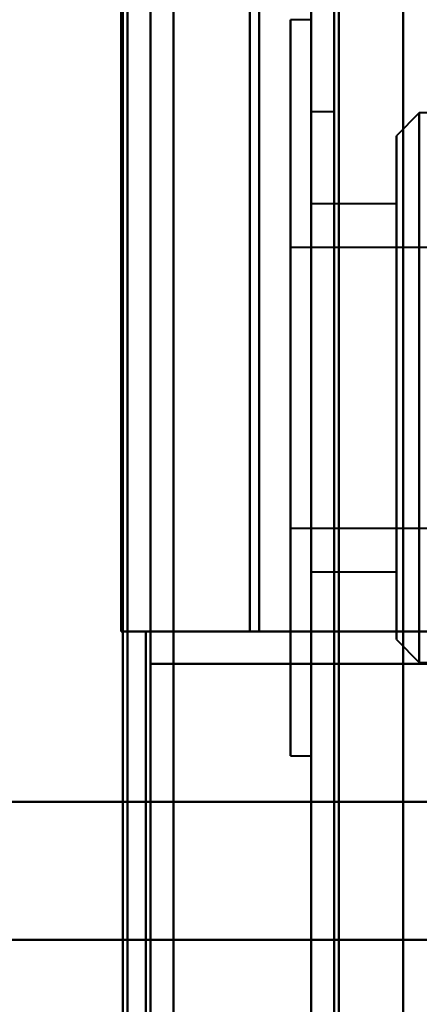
# Model space of a CAD drawing. Header units: millimetres. Extents: x -1442 to 3067, y -120 to 1171.
# Tile 32 of 66: x 414 to 423, y 250 to 271. Entities that reach past the tile are written whole.
import ezdxf

# ---------------------------------------------------------------- set-up
doc = ezdxf.new("R2010")
doc.units = ezdxf.units.MM
doc.layers.add('G-IMPT', color=8, linetype='Continuous', lineweight=40)

# ---------------------------------------------------------------- blocks, each defined once
blk = doc.blocks.new('NEXA 1500 CALQUES_dwg-769064-Gauche')
at = {"layer": 'G-IMPT'}
for p, q in [((420.5, 1097.272), (420.5, 129.472)), ((420.5, 1097.272), (420.5, 129.472)), ((417, 129.472), (417, 1062.272)), ((420.5, 271.372), (420.05, 271.372)), ((420.05, 271.372), (420.05, 263.372)), ((420.05, 271.372), (420.05, 263.372)), ((420.05, 255.372), (420.05, 271.372)), ((420.05, 263.372), (420.05, 271.372)), ((420.05, 255.372), (420.05, 271.372)), ((420.05, 263.372), (420.05, 271.372)), ((420.5, 271.372), (420.5, 255.372)), ((420.5, 271.372), (420.5, 263.372)), ((420.5, 271.372), (420.5, 255.372)), ((420.5, 271.372), (420.5, 263.372)), ((420.5, 263.372), (420.5, 271.372)), ((420.5, 263.372), (420.5, 271.372)), ((421, 269.372), (420.5, 269.372)), ((421, 269.372), (420.5, 269.372)), ((420.5, 263.372), (420.5, 269.372)), ((420.5, 257.372), (420.5, 269.372)), ((420.5, 257.372), (420.5, 269.372)), ((420.5, 269.372), (420.5, 263.372)), ((420.5, 269.372), (420.5, 263.372)), ((420.5, 269.372), (420.5, 263.372)), ((421, 263.372), (421, 269.372)), ((421, 263.372), (421, 269.372)), ((421, 269.372), (421, 263.372)), ((421, 269.372), (421, 263.372)), ((422.85, 269.347), (422.35, 268.847)), ((422.85, 269.347), (422.35, 268.847)), ((455.5, 269.347), (422.85, 269.347)), ((422.85, 269.347), (422.85, 257.397)), ((422.85, 269.347), (422.85, 257.397)), ((422.85, 269.347), (422.85, 257.397)), ((422.85, 269.347), (422.85, 257.397)), ((422.85, 257.397), (422.85, 269.347)), ((422.85, 257.397), (422.85, 269.347)), ((422.85, 257.397), (422.85, 269.347)), ((422.85, 257.397), (422.85, 269.347)), ((422.35, 268.847), (422.35, 257.897)), ((422.35, 268.847), (422.35, 257.897)), ((422.35, 268.847), (422.35, 257.897)), ((422.35, 268.847), (422.35, 257.897)), ((422.35, 257.897), (422.35, 268.847)), ((422.35, 257.897), (422.35, 268.847)), ((422.35, 257.897), (422.35, 268.847)), ((422.35, 257.897), (422.35, 268.847)), ((422.35, 267.372), (420.5, 267.372)), ((422.35, 267.372), (420.5, 267.372)), ((420.5, 259.504), (420.5, 267.372)), ((420.5, 259.504), (420.5, 267.372)), ((420.5, 267.372), (420.5, 259.504)), ((420.5, 267.372), (420.5, 259.504)), ((422.35, 259.372), (422.35, 267.372)), ((422.35, 259.372), (422.35, 267.372)), ((422.35, 267.372), (422.35, 259.504)), ((422.35, 259.372), (422.35, 267.372)), ((422.35, 259.372), (422.35, 267.372)), ((422.35, 267.372), (422.35, 259.504)), ((422.35, 267.372), (422.35, 267.241)), ((420.5, 259.372), (420.5, 267.241)), ((420.5, 259.372), (420.5, 267.241)), ((420.5, 267.241), (420.5, 259.372)), ((420.5, 267.241), (420.5, 259.372)), ((422.35, 267.241), (422.35, 259.372)), ((422.35, 267.241), (422.35, 259.372)), ((430.05, 266.422), (420.05, 266.422)), ((430.05, 266.422), (420.05, 266.422)), ((420.05, 266.422), (420.05, 264.147)), ((420.05, 266.422), (420.05, 260.422)), ((420.05, 262.597), (420.05, 266.422)), ((420.05, 262.597), (420.05, 266.422)), ((420.05, 266.322), (420.05, 260.322)), ((420.05, 266.322), (420.05, 262.597)), ((420.05, 264.147), (420.05, 260.422)), ((420.05, 260.322), (420.05, 264.147)), ((420.05, 260.322), (420.05, 264.147)), ((420.05, 263.372), (420.05, 255.372)), ((420.05, 263.372), (420.05, 255.372)), ((420.05, 255.372), (420.05, 263.372)), ((420.05, 255.372), (420.05, 263.372)), ((420.5, 257.372), (420.5, 263.372)), ((420.5, 263.372), (420.5, 257.372)), ((420.5, 263.372), (420.5, 257.372)), ((420.5, 263.372), (420.5, 255.372)), ((420.5, 263.372), (420.5, 255.372)), ((420.5, 255.372), (420.5, 263.372)), ((420.5, 255.372), (420.5, 263.372)), ((421, 257.372), (421, 263.372)), ((421, 257.372), (421, 263.372)), ((421, 263.372), (421, 257.372)), ((421, 263.372), (421, 257.372)), ((420.05, 262.597), (420.05, 260.322)), ((420.05, 260.322), (430.05, 260.322)), ((420.05, 260.322), (430.05, 260.322)), ((422.35, 259.504), (422.35, 259.372)), ((420.5, 259.372), (422.35, 259.372)), ((420.5, 259.372), (422.35, 259.372)), ((417.5, 258.072), (416.9, 258.072)), ((417.5, 258.072), (416.9, 258.072)), ((416.9, 258.072), (417.5, 258.072)), ((416.9, 258.072), (417.5, 258.072)), ((417.5, 128.972), (417.5, 258.072)), ((433.887, 258.072), (419.165, 258.072)), ((433.887, 258.072), (419.165, 258.072)), ((419.165, 258.072), (433.887, 258.072)), ((419.165, 258.072), (433.887, 258.072)), ((422.35, 257.897), (422.85, 257.397)), ((422.35, 257.897), (422.85, 257.397)), ((417, 257.372), (434.721, 257.372)), ((434.721, 257.372), (417, 257.372)), ((417, 257.372), (434.721, 257.372)), ((434.721, 257.372), (417, 257.372)), ((420.5, 257.372), (421, 257.372)), ((420.5, 257.372), (421, 257.372)), ((422.85, 257.397), (455.5, 257.397)), ((420.05, 255.372), (420.5, 255.372)), ((420.05, 255.372), (420.5, 255.372)), ((434.721, 254.372), (402.288, 254.372)), ((434.721, 254.372), (402.288, 254.372)), ((402.288, 254.372), (434.721, 254.372)), ((402.288, 254.372), (434.721, 254.372)), ((434.805, 251.372), (402, 251.372)), ((434.805, 251.372), (402, 251.372)), ((402, 251.372), (434.805, 251.372)), ((402, 251.372), (434.805, 251.372))]:
    blk.add_line(p, q, dxfattribs=at)
at = {"layer": 'G-IMPT', "flags": 128}
for points in [[(422.5, 1097.772), (422.5, 855.572), (422.5, 613.372), (422.5, 371.172), (422.5, 128.972)], [(422.5, 128.972), (422.5, 371.172), (422.5, 613.372), (422.5, 855.572), (422.5, 1097.772)], [(422.5, 128.972), (422.5, 371.172), (422.5, 613.372), (422.5, 855.572), (422.5, 1097.772)], [(422.5, 1097.772), (422.5, 855.572), (422.5, 613.372), (422.5, 371.172), (422.5, 128.972)], [(420.5, 129.472), (420.5, 371.422), (420.5, 613.372), (420.5, 855.322), (420.5, 1097.272)], [(420.5, 1097.272), (420.5, 855.322), (420.5, 613.372), (420.5, 371.422), (420.5, 129.472)], [(420.5, 1097.272), (420.5, 855.322), (420.5, 613.372), (420.5, 371.422), (420.5, 129.472)], [(420.5, 129.472), (420.5, 371.422), (420.5, 613.372), (420.5, 855.322), (420.5, 1097.272)], [(420.5, 129.472), (420.5, 371.422), (420.5, 613.372), (420.5, 855.322), (420.5, 1097.272)], [(420.5, 1097.272), (420.5, 855.322), (420.5, 613.372), (420.5, 371.422), (420.5, 129.472)], [(420.5, 1097.272), (420.5, 855.322), (420.5, 613.372), (420.5, 371.422), (420.5, 129.472)], [(420.5, 129.472), (420.5, 371.422), (420.5, 613.372), (420.5, 855.322), (420.5, 1097.272)], [(421, 129.472), (421, 371.422), (421, 613.372), (421, 855.322), (421, 1097.272)], [(421, 1097.272), (421, 855.322), (421, 613.372), (421, 371.422), (421, 129.472)], [(421, 1097.272), (421, 855.322), (421, 613.372), (421, 371.422), (421, 129.472)], [(421, 129.472), (421, 371.422), (421, 613.372), (421, 855.322), (421, 1097.272)], [(421.1, 1097.272), (421.1, 855.322), (421.1, 613.372), (421.1, 371.422), (421.1, 129.472)], [(421.1, 129.472), (421.1, 371.422), (421.1, 613.372), (421.1, 855.322), (421.1, 1097.272)], [(421.1, 129.472), (421.1, 371.422), (421.1, 613.372), (421.1, 855.322), (421.1, 1097.272)], [(421.1, 1097.272), (421.1, 855.322), (421.1, 613.372), (421.1, 371.422), (421.1, 129.472)], [(421.1, 1097.272), (421.1, 855.322), (421.1, 613.372), (421.1, 371.422), (421.1, 129.472)], [(421.1, 129.472), (421.1, 371.422), (421.1, 613.372), (421.1, 855.322), (421.1, 1097.272)], [(421.1, 129.472), (421.1, 371.422), (421.1, 613.372), (421.1, 855.322), (421.1, 1097.272)], [(421.1, 1097.272), (421.1, 855.322), (421.1, 613.372), (421.1, 371.422), (421.1, 129.472)], [(421.1, 129.472), (421.1, 371.422), (421.1, 613.372), (421.1, 855.322), (421.1, 1097.272)], [(421.1, 1097.272), (421.1, 855.322), (421.1, 613.372), (421.1, 371.422), (421.1, 129.472)], [(421.1, 1097.272), (421.1, 855.322), (421.1, 613.372), (421.1, 371.422), (421.1, 129.472)], [(421.1, 129.472), (421.1, 371.422), (421.1, 613.372), (421.1, 855.322), (421.1, 1097.272)], [(422.5, 1097.272), (422.5, 855.322), (422.5, 613.372), (422.5, 371.422), (422.5, 129.472)], [(422.5, 129.472), (422.5, 371.422), (422.5, 613.372), (422.5, 855.322), (422.5, 1097.272)], [(422.5, 129.472), (422.5, 371.422), (422.5, 613.372), (422.5, 855.322), (422.5, 1097.272)], [(422.5, 1097.272), (422.5, 855.322), (422.5, 613.372), (422.5, 371.422), (422.5, 129.472)], [(422.5, 129.472), (422.5, 371.422), (422.5, 613.372), (422.5, 855.322), (422.5, 1097.272)], [(422.5, 1097.272), (422.5, 855.322), (422.5, 613.372), (422.5, 371.422), (422.5, 129.472)], [(422.5, 1097.272), (422.5, 855.322), (422.5, 613.372), (422.5, 371.422), (422.5, 129.472)], [(422.5, 129.472), (422.5, 371.422), (422.5, 613.372), (422.5, 855.322), (422.5, 1097.272)], [(417.5, 128.972), (417.5, 362.422), (417.5, 595.872), (417.5, 829.322), (417.5, 1062.772)], [(417.5, 1062.772), (417.5, 829.322), (417.5, 595.872), (417.5, 362.422), (417.5, 128.972)], [(417.5, 128.972), (417.5, 362.422), (417.5, 595.872), (417.5, 829.322), (417.5, 1062.772)], [(417.5, 1062.772), (417.5, 829.322), (417.5, 595.872), (417.5, 362.422), (417.5, 128.972)], [(416.4, 1062.272), (416.4, 829.072), (416.4, 595.872), (416.4, 362.672), (416.4, 129.472)], [(416.4, 129.472), (416.4, 362.672), (416.4, 595.872), (416.4, 829.072), (416.4, 1062.272)], [(416.4, 1062.272), (416.4, 837.047), (416.4, 611.822), (416.4, 386.597), (416.4, 161.372)], [(416.4, 161.372), (416.4, 386.597), (416.4, 611.822), (416.4, 837.047), (416.4, 1062.272)], [(416.4, 161.372), (416.4, 386.597), (416.4, 611.822), (416.4, 837.047), (416.4, 1062.272)], [(416.4, 1062.272), (416.4, 837.047), (416.4, 611.822), (416.4, 386.597), (416.4, 161.372)], [(416.5, 129.472), (416.5, 362.672), (416.5, 595.872), (416.5, 829.072), (416.5, 1062.272)], [(416.5, 1062.272), (416.5, 829.072), (416.5, 595.872), (416.5, 362.672), (416.5, 129.472)], [(417, 129.472), (417, 362.672), (417, 595.872), (417, 829.072), (417, 1062.272)], [(417, 1062.272), (417, 829.072), (417, 595.872), (417, 362.672), (417, 129.472)], [(417, 1062.272), (417, 829.072), (417, 595.872), (417, 362.672), (417, 129.472)], [(417, 129.472), (417, 362.672), (417, 595.872), (417, 829.072), (417, 1062.272)], [(417, 129.472), (417, 362.672), (417, 595.872), (417, 829.072), (417, 1062.272)], [(417, 1062.272), (417, 829.072), (417, 595.872), (417, 362.672), (417, 129.472)], [(417, 129.472), (417, 362.672), (417, 595.872), (417, 829.072), (417, 1062.272)], [(417, 1062.272), (417, 829.072), (417, 595.872), (417, 362.672), (417, 129.472)], [(416.365, 258.072), (416.365, 274.472), (416.365, 290.872), (416.365, 307.272), (416.365, 323.672)], [(416.365, 323.672), (416.365, 307.272), (416.365, 290.872), (416.365, 274.472), (416.365, 258.072)], [(416.365, 323.672), (416.365, 307.272), (416.365, 290.872), (416.365, 274.472), (416.365, 258.072)], [(416.365, 258.072), (416.365, 274.472), (416.365, 290.872), (416.365, 307.272), (416.365, 323.672)], [(416.365, 323.672), (416.365, 307.272), (416.365, 290.872), (416.365, 274.472), (416.365, 258.072)], [(416.365, 258.072), (416.365, 274.472), (416.365, 290.872), (416.365, 307.272), (416.365, 323.672)], [(416.5, 323.672), (416.5, 307.272), (416.5, 290.872), (416.5, 274.472), (416.5, 258.072)], [(416.5, 258.072), (416.5, 274.472), (416.5, 290.872), (416.5, 307.272), (416.5, 323.672)], [(417.5, 258.072), (417.5, 274.472), (417.5, 290.872), (417.5, 307.272), (417.5, 323.672)], [(417.5, 323.672), (417.5, 307.272), (417.5, 290.872), (417.5, 274.472), (417.5, 258.072)], [(417.5, 323.672), (417.5, 307.272), (417.5, 290.872), (417.5, 274.472), (417.5, 258.072)], [(417.5, 258.072), (417.5, 274.472), (417.5, 290.872), (417.5, 307.272), (417.5, 323.672)], [(419.165, 323.672), (419.165, 307.272), (419.165, 290.872), (419.165, 274.472), (419.165, 258.072)], [(419.165, 258.072), (419.165, 274.472), (419.165, 290.872), (419.165, 307.272), (419.165, 323.672)], [(419.165, 258.072), (419.165, 274.472), (419.165, 290.872), (419.165, 307.272), (419.165, 323.672)], [(419.165, 323.672), (419.165, 307.272), (419.165, 290.872), (419.165, 274.472), (419.165, 258.072)], [(419.365, 323.672), (419.365, 307.272), (419.365, 290.872), (419.365, 274.472), (419.365, 258.072)], [(419.365, 258.072), (419.365, 274.472), (419.365, 290.872), (419.365, 307.272), (419.365, 323.672)], [(419.365, 258.072), (419.365, 274.472), (419.365, 290.872), (419.365, 307.272), (419.365, 323.672)], [(419.365, 258.072), (419.365, 274.472), (419.365, 290.872), (419.365, 307.272), (419.365, 323.672)], [(419.365, 323.672), (419.365, 307.272), (419.365, 290.872), (419.365, 274.472), (419.365, 258.072)], [(419.365, 323.672), (419.365, 307.272), (419.365, 290.872), (419.365, 274.472), (419.365, 258.072)], [(419.365, 323.672), (419.365, 307.272), (419.365, 290.872), (419.365, 274.472), (419.365, 258.072)], [(419.365, 258.072), (419.365, 274.472), (419.365, 290.872), (419.365, 307.272), (419.365, 323.672)], [(422.5, 258.072), (422.5, 274.472), (422.5, 290.872), (422.5, 307.272), (422.5, 323.672)], [(422.5, 323.672), (422.5, 307.272), (422.5, 290.872), (422.5, 274.472), (422.5, 258.072)], [(422.5, 323.672), (422.5, 307.272), (422.5, 290.872), (422.5, 274.472), (422.5, 258.072)], [(422.5, 258.072), (422.5, 274.472), (422.5, 290.872), (422.5, 307.272), (422.5, 323.672)], [(417, 257.372), (417, 261.122), (417, 264.872), (417, 268.622), (417, 272.372)], [(417, 272.372), (417, 268.622), (417, 264.872), (417, 261.122), (417, 257.372)], [(417, 257.372), (417, 261.122), (417, 264.872), (417, 268.622), (417, 272.372)], [(417, 272.372), (417, 268.622), (417, 264.872), (417, 261.122), (417, 257.372)], [(417, 272.372), (417, 268.622), (417, 264.872), (417, 261.122), (417, 257.372)], [(417, 257.372), (417, 261.122), (417, 264.872), (417, 268.622), (417, 272.372)], [(417, 272.372), (417, 268.622), (417, 264.872), (417, 261.122), (417, 257.372)], [(417, 257.372), (417, 261.122), (417, 264.872), (417, 268.622), (417, 272.372)], [(419.165, 271.672), (419.165, 268.272), (419.165, 264.872), (419.165, 261.472), (419.165, 258.072)], [(419.165, 258.072), (419.165, 261.472), (419.165, 264.872), (419.165, 268.272), (419.165, 271.672)], [(419.165, 258.072), (419.165, 261.472), (419.165, 264.872), (419.165, 268.272), (419.165, 271.672)], [(419.165, 271.672), (419.165, 268.272), (419.165, 264.872), (419.165, 261.472), (419.165, 258.072)], [(416.95, 258.072), (416.804, 258.072), (416.658, 258.072), (416.511, 258.072), (416.365, 258.072)], [(416.365, 258.072), (416.382, 258.072), (416.399, 258.072), (416.416, 258.072), (416.433, 258.072)], [(416.365, 258.072), (416.511, 258.072), (416.658, 258.072), (416.804, 258.072), (416.95, 258.072)], [(416.433, 258.072), (416.416, 258.072), (416.399, 258.072), (416.382, 258.072), (416.365, 258.072)], [(416.365, 258.072), (416.499, 258.072), (416.633, 258.072), (416.766, 258.072), (416.9, 258.072)], [(416.9, 258.072), (416.766, 258.072), (416.633, 258.072), (416.499, 258.072), (416.365, 258.072)], [(416.433, 258.072), (416.449, 258.072), (416.466, 258.072), (416.483, 258.072), (416.5, 258.072)], [(416.5, 258.072), (416.483, 258.072), (416.466, 258.072), (416.449, 258.072), (416.433, 258.072)], [(416.5, 258.072), (416.5, 225.922), (416.5, 193.772), (416.5, 161.622), (416.5, 129.472)], [(416.5, 129.472), (416.5, 161.622), (416.5, 193.772), (416.5, 225.922), (416.5, 258.072)], [(417, 258.072), (416.875, 258.072), (416.75, 258.072), (416.625, 258.072), (416.5, 258.072)], [(416.5, 258.072), (416.5, 225.922), (416.5, 193.772), (416.5, 161.622), (416.5, 129.472)], [(416.5, 258.072), (416.625, 258.072), (416.75, 258.072), (416.875, 258.072), (417, 258.072)], [(416.5, 129.472), (416.5, 161.622), (416.5, 193.772), (416.5, 225.922), (416.5, 258.072)], [(416.5, 258.072), (416.625, 258.072), (416.75, 258.072), (416.875, 258.072), (417, 258.072)], [(417, 258.072), (416.875, 258.072), (416.75, 258.072), (416.625, 258.072), (416.5, 258.072)], [(419.165, 258.072), (418.599, 258.072), (418.033, 258.072), (417.466, 258.072), (416.9, 258.072)], [(416.9, 258.072), (417.466, 258.072), (418.033, 258.072), (418.599, 258.072), (419.165, 258.072)], [(416.9, 128.972), (416.9, 161.247), (416.9, 193.522), (416.9, 225.797), (416.9, 258.072)], [(416.9, 258.072), (417.466, 258.072), (418.033, 258.072), (418.599, 258.072), (419.165, 258.072)], [(416.9, 258.072), (416.9, 225.797), (416.9, 193.522), (416.9, 161.247), (416.9, 128.972)], [(416.9, 258.072), (416.9, 225.797), (416.9, 193.522), (416.9, 161.247), (416.9, 128.972)], [(416.9, 128.972), (416.9, 161.247), (416.9, 193.522), (416.9, 225.797), (416.9, 258.072)], [(419.165, 258.072), (418.599, 258.072), (418.033, 258.072), (417.466, 258.072), (416.9, 258.072)], [(416.9, 258.072), (416.9, 225.797), (416.9, 193.522), (416.9, 161.247), (416.9, 128.972)], [(416.9, 128.972), (416.9, 161.247), (416.9, 193.522), (416.9, 225.797), (416.9, 258.072)], [(417, 258.072), (416.987, 258.072), (416.975, 258.072), (416.962, 258.072), (416.95, 258.072)], [(416.95, 258.072), (416.962, 258.072), (416.975, 258.072), (416.987, 258.072), (417, 258.072)], [(417, 129.472), (417, 161.622), (417, 193.772), (417, 225.922), (417, 258.072)], [(417, 258.072), (417, 225.922), (417, 193.772), (417, 161.622), (417, 129.472)], [(417, 128.972), (417, 161.247), (417, 193.522), (417, 225.797), (417, 258.072)], [(417, 258.072), (417, 225.922), (417, 193.772), (417, 161.622), (417, 129.472)], [(417, 129.472), (417, 161.622), (417, 193.772), (417, 225.922), (417, 258.072)], [(417, 258.072), (417, 225.797), (417, 193.522), (417, 161.247), (417, 128.972)], [(417.5, 258.072), (417.966, 258.072), (418.433, 258.072), (418.899, 258.072), (419.365, 258.072)], [(419.365, 258.072), (418.899, 258.072), (418.433, 258.072), (417.966, 258.072), (417.5, 258.072)], [(417.5, 258.072), (417.966, 258.072), (418.433, 258.072), (418.899, 258.072), (419.365, 258.072)], [(419.365, 258.072), (418.899, 258.072), (418.433, 258.072), (417.966, 258.072), (417.5, 258.072)], [(417.5, 128.972), (417.5, 161.247), (417.5, 193.522), (417.5, 225.797), (417.5, 258.072)], [(417.5, 258.072), (417.5, 225.797), (417.5, 193.522), (417.5, 161.247), (417.5, 128.972)], [(417.5, 128.972), (417.5, 161.247), (417.5, 193.522), (417.5, 225.797), (417.5, 258.072)], [(417.5, 258.072), (417.5, 225.797), (417.5, 193.522), (417.5, 161.247), (417.5, 128.972)], [(422.5, 258.072), (421.716, 258.072), (420.933, 258.072), (420.149, 258.072), (419.365, 258.072)], [(419.365, 258.072), (420.149, 258.072), (420.933, 258.072), (421.716, 258.072), (422.5, 258.072)], [(419.365, 258.072), (420.149, 258.072), (420.933, 258.072), (421.716, 258.072), (422.5, 258.072)], [(422.5, 258.072), (421.716, 258.072), (420.933, 258.072), (420.149, 258.072), (419.365, 258.072)], [(422.5, 128.972), (422.5, 161.247), (422.5, 193.522), (422.5, 225.797), (422.5, 258.072)], [(422.5, 258.072), (422.5, 225.797), (422.5, 193.522), (422.5, 161.247), (422.5, 128.972)], [(443.605, 258.072), (438.329, 258.072), (433.052, 258.072), (427.776, 258.072), (422.5, 258.072)], [(422.5, 258.072), (422.5, 225.797), (422.5, 193.522), (422.5, 161.247), (422.5, 128.972)], [(422.5, 128.972), (422.5, 161.247), (422.5, 193.522), (422.5, 225.797), (422.5, 258.072)], [(422.5, 258.072), (427.776, 258.072), (433.052, 258.072), (438.329, 258.072), (443.605, 258.072)], [(422.5, 258.072), (427.776, 258.072), (433.052, 258.072), (438.329, 258.072), (443.605, 258.072)], [(443.605, 258.072), (438.329, 258.072), (433.052, 258.072), (427.776, 258.072), (422.5, 258.072)], [(432.985, 257.372), (428.988, 257.372), (424.992, 257.372), (420.996, 257.372), (417, 257.372)], [(417, 257.372), (420.996, 257.372), (424.992, 257.372), (428.988, 257.372), (432.985, 257.372)], [(417, 257.372), (420.996, 257.372), (424.992, 257.372), (428.988, 257.372), (432.985, 257.372)], [(432.985, 257.372), (428.988, 257.372), (424.992, 257.372), (420.996, 257.372), (417, 257.372)], [(402, 251.372), (416.569, 251.372), (431.182, 251.372), (434.805, 251.372)], [(434.805, 251.372), (420.183, 251.372), (405.601, 251.372), (402, 251.372)], [(432.985, 251.372), (427.238, 251.372), (421.492, 251.372), (415.746, 251.372), (410, 251.372)], [(410, 251.372), (415.746, 251.372), (421.492, 251.372), (427.238, 251.372), (432.985, 251.372)], [(410, 251.372), (415.746, 251.372), (421.492, 251.372), (427.238, 251.372), (432.985, 251.372)], [(432.985, 251.372), (427.238, 251.372), (421.492, 251.372), (415.746, 251.372), (410, 251.372)]]:
    blk.add_lwpolyline(points, dxfattribs=at)

msp = doc.modelspace()

# ---------------------------------------------------------------- block references
at = {"layer": 'G-IMPT'}
msp.add_blockref('NEXA 1500 CALQUES_dwg-769064-Gauche', (0, 0), dxfattribs=at)

doc.saveas('drawing.dxf')
